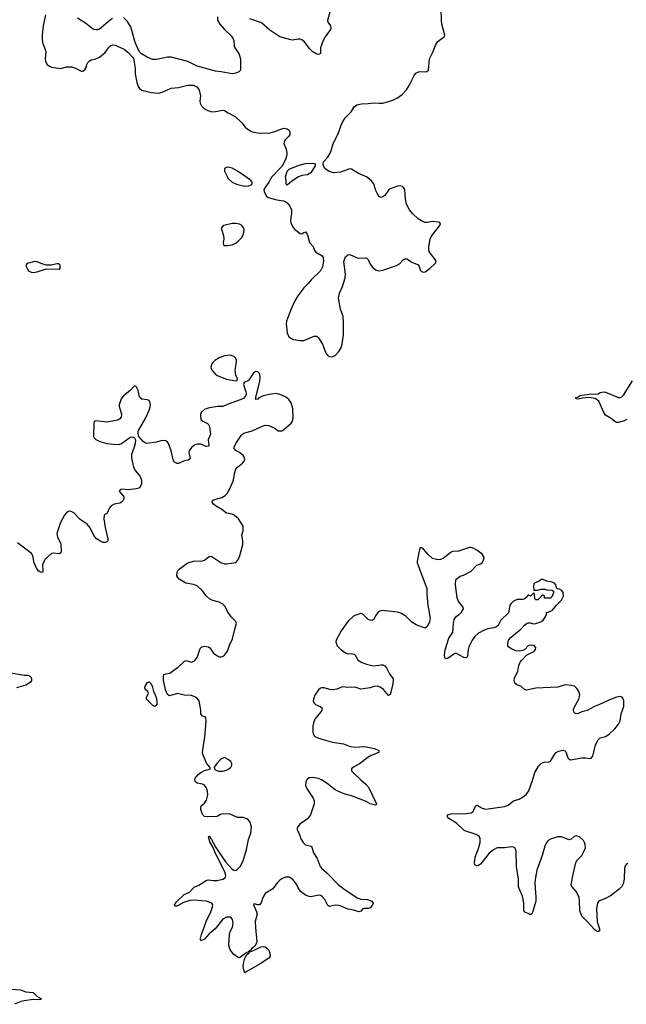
# Model space of a CAD drawing. Header units: inches. Extents: x 1843750 to 1959452, y 907112 to 1016326.
# Tile 68 of 137: x 1893123 to 1899715, y 971810 to 982517. Entities that reach past the tile are written whole.
import ezdxf

# ---------------------------------------------------------------- set-up
doc = ezdxf.new("R2010")
doc.units = ezdxf.units.IN
doc.header["$MEASUREMENT"] = 0
doc.layers.add('B8997', color=7, linetype='Continuous')
doc.layers.add('B8998', color=7, linetype='Continuous')

msp = doc.modelspace()

# ---------------------------------------------------------------- linework, layer by layer
at = {"layer": 'B8997', "color": 6}
for points, elevation in [([(1896335, 980000), (1896342, 979990), (1896410, 979951), (1896419, 979930), (1896424, 979890), (1896414, 979830), (1896393, 979787), (1896290, 979690), (1896258, 979650), (1896210, 979602), (1896145, 979515), (1896109, 979451), (1896064, 979356), (1896021, 979239), (1896019, 979210), (1896031, 979111), (1896049, 979069), (1896075, 979050), (1896100, 979040), (1896170, 979028), (1896210, 979028), (1896324, 979076), (1896350, 979076), (1896370, 979058), (1896413, 978990), (1896450, 978891), (1896466, 978870), (1896490, 978855), (1896510, 978850), (1896530, 978854), (1896550, 978866), (1896590, 978910), (1896615, 978950), (1896627, 978990), (1896641, 979090), (1896643, 979230), (1896638, 979290), (1896609, 979370), (1896587, 979490), (1896598, 979542), (1896630, 979614), (1896659, 979710), (1896662, 979750), (1896647, 979887), (1896662, 979938), (1896690, 979960), (1896710, 979963), (1896790, 979926), (1896810, 979924), (1896890, 979929), (1896909, 979910), (1896930, 979859), (1896961, 979821), (1896990, 979796), (1897010, 979788), (1897030, 979786), (1897070, 979792), (1897216, 979844), (1897250, 979864), (1897290, 979904), (1897310, 979915), (1897330, 979915), (1897390, 979876), (1897455, 979850), (1897479, 979790), (1897490, 979779), (1897510, 979771), (1897530, 979776), (1897580, 979810), (1897641, 979870), (1897647, 979890), (1897637, 979910), (1897577, 979990), (1897574, 980000)], 600), ([(1899730, 973342), (1899714, 973330), (1899704, 973316), (1899696, 973290), (1899691, 973170), (1899680, 973120), (1899666, 973090), (1899639, 973061), (1899544, 972990), (1899490, 972960), (1899423, 972937), (1899411, 972929), (1899401, 972910), (1899390, 972850), (1899400, 972710), (1899404, 972684), (1899425, 972630), (1899423, 972610), (1899410, 972598), (1899390, 972606), (1899370, 972623), (1899290, 972712), (1899230, 972768), (1899209, 972830), (1899208, 972930), (1899203, 972970), (1899172, 973032), (1899123, 973090), (1899117, 973110), (1899130, 973190), (1899168, 973352), (1899182, 973378), (1899233, 973430), (1899255, 973470), (1899270, 973510), (1899269, 973549), (1899261, 973570), (1899250, 973590), (1899207, 973630), (1899170, 973641), (1899150, 973636), (1899114, 973606), (1899090, 973599), (1899011, 973631), (1898970, 973632), (1898890, 973604), (1898867, 973590), (1898848, 973570), (1898828, 973530), (1898799, 973430), (1898743, 973270), (1898727, 973190), (1898722, 973130), (1898733, 972970), (1898732, 972930), (1898697, 972810), (1898690, 972793), (1898670, 972784), (1898650, 972798), (1898612, 972812), (1898600, 972830), (1898601, 972910), (1898587, 972987), (1898549, 973069), (1898545, 973090), (1898542, 973170), (1898522, 973310), (1898517, 973470), (1898514, 973490), (1898502, 973510), (1898490, 973519), (1898470, 973523), (1898390, 973512), (1898310, 973512), (1898270, 973490), (1898226, 973454), (1898130, 973333), (1898110, 973320), (1898090, 973315), (1898070, 973327), (1898067, 973350), (1898074, 973410), (1898110, 973506), (1898126, 973570), (1898128, 973610), (1898120, 973630), (1898097, 973650), (1898050, 973669), (1897972, 973692), (1897950, 973704), (1897870, 973780), (1897786, 973830), (1897770, 973850), (1897773, 973870), (1897810, 973881), (1897974, 973886), (1898030, 973892), (1898050, 973908), (1898076, 973964), (1898090, 973974), (1898150, 973942), (1898190, 973931), (1898390, 973960), (1898430, 973974), (1898490, 974024), (1898550, 974042), (1898595, 974065), (1898626, 974090), (1898657, 974130), (1898697, 974243), (1898722, 974330), (1898760, 974400), (1898790, 974429), (1898810, 974440), (1898830, 974445), (1898870, 974442), (1898890, 974453), (1898933, 974527), (1898953, 974547), (1898978, 974562), (1899030, 974574), (1899047, 974567), (1899057, 974557), (1899081, 974490), (1899090, 974478), (1899110, 974468), (1899230, 974491), (1899270, 974490), (1899310, 974484), (1899332, 974488), (1899351, 974510), (1899380, 974630), (1899410, 974685), (1899430, 974706), (1899490, 974724), (1899530, 974746), (1899590, 974805), (1899630, 974858), (1899647, 974893), (1899659, 974970), (1899688, 975050), (1899688, 975110), (1899679, 975139), (1899670, 975151), (1899650, 975156), (1899610, 975149), (1899524, 975116), (1899415, 975065), (1899370, 975050), (1899290, 975006), (1899233, 974990), (1899190, 974972), (1899170, 974970), (1899150, 974980), (1899142, 975010), (1899146, 975030), (1899200, 975130), (1899209, 975170), (1899198, 975210), (1899182, 975242), (1899153, 975270), (1899118, 975278), (1899050, 975284), (1898970, 975257), (1898730, 975249), (1898650, 975228), (1898630, 975226), (1898610, 975234), (1898570, 975269), (1898525, 975285), (1898503, 975303), (1898495, 975330), (1898499, 975361), (1898536, 975430), (1898547, 975493), (1898561, 975530), (1898575, 975550), (1898632, 975608), (1898690, 975634), (1898714, 975650), (1898729, 975670), (1898731, 975690), (1898712, 975712), (1898670, 975717), (1898649, 975710), (1898611, 975669), (1898590, 975656), (1898550, 975649), (1898515, 975655), (1898459, 975679), (1898436, 975696), (1898428, 975710), (1898426, 975730), (1898436, 975770), (1898461, 975799), (1898514, 975846), (1898570, 975888), (1898607, 975933), (1898630, 975950), (1898650, 975958), (1898670, 975959), (1898710, 975949), (1898733, 975950), (1898786, 975970), (1898810, 975988), (1898841, 976030), (1898849, 976050), (1898849, 976071), (1898867, 976073), (1898878, 976082), (1898910, 976091), (1898954, 976147), (1899010, 976203), (1899031, 976250), (1899027, 976287), (1899015, 976310), (1898990, 976324), (1898968, 976328), (1898958, 976338), (1898949, 976370), (1898933, 976390), (1898910, 976401), (1898852, 976412), (1898812, 976428), (1898790, 976429), (1898768, 976412), (1898718, 976390), (1898710, 976382), (1898705, 976350), (1898710, 976314), (1898750, 976312), (1898790, 976325), (1898830, 976325), (1898850, 976318), (1898910, 976312), (1898922, 976302), (1898925, 976290), (1898922, 976278), (1898913, 976267), (1898912, 976248), (1898898, 976242), (1898893, 976227), (1898830, 976226), (1898826, 976230), (1898826, 976250), (1898810, 976258), (1898794, 976250), (1898754, 976210), (1898730, 976209), (1898720, 976220), (1898718, 976270), (1898710, 976286), (1898672, 976248), (1898650, 976262), (1898638, 976242), (1898604, 976216), (1898588, 976212), (1898530, 976211), (1898490, 976194), (1898463, 976170), (1898450, 976150), (1898434, 976066), (1898353, 975987), (1898322, 975930), (1898304, 975916), (1898277, 975903), (1898210, 975893), (1898170, 975880), (1898110, 975847), (1898070, 975811), (1898041, 975770), (1898003, 975697), (1897997, 975670), (1897990, 975594), (1897979, 975581), (1897970, 975577), (1897950, 975583), (1897870, 975624), (1897850, 975626), (1897790, 975582), (1897770, 975570), (1897750, 975567), (1897742, 975582), (1897739, 975610), (1897746, 975666), (1897785, 975790), (1897830, 975856), (1897837, 975950), (1897846, 975994), (1897868, 976032), (1897898, 976050), (1897925, 976075), (1897944, 976110), (1897943, 976130), (1897892, 976190), (1897877, 976230), (1897858, 976370), (1897861, 976430), (1897910, 976464), (1897944, 976476), (1898030, 976521), (1898090, 976586), (1898130, 976600), (1898147, 976610), (1898168, 976650), (1898169, 976670), (1898150, 976706), (1898091, 976750), (1898050, 976772), (1898030, 976779), (1898010, 976779), (1897890, 976736), (1897830, 976734), (1897810, 976727), (1897723, 976657), (1897694, 976646), (1897665, 976645), (1897610, 976659), (1897562, 976702), (1897510, 976760), (1897490, 976773), (1897470, 976773), (1897441, 976630), (1897442, 976610), (1897547, 976330), (1897546, 976270), (1897557, 976150), (1897582, 976010), (1897576, 975964), (1897550, 975917), (1897530, 975901), (1897430, 975937), (1897385, 975965), (1897318, 976030), (1897263, 976063), (1897230, 976073), (1897066, 976094), (1897035, 976085), (1897016, 976070), (1896990, 976034), (1896970, 975996), (1896950, 975983), (1896930, 975986), (1896910, 975995), (1896850, 976052), (1896830, 976058), (1896776, 976043), (1896750, 976031), (1896690, 975973), (1896616, 975870), (1896562, 975770), (1896560, 975750), (1896574, 975710), (1896620, 975660), (1896670, 975628), (1896690, 975623), (1896730, 975624), (1896756, 975616), (1896767, 975607), (1896796, 975556), (1896835, 975530), (1896890, 975508), (1896950, 975495), (1896970, 975492), (1897050, 975503), (1897070, 975501), (1897091, 975491), (1897108, 975468), (1897142, 975402), (1897181, 975350), (1897179, 975290), (1897150, 975178), (1897130, 975169), (1897075, 975235), (1897039, 975259), (1897010, 975268), (1896973, 975267), (1896930, 975252), (1896830, 975236), (1896770, 975260), (1896690, 975255), (1896630, 975264), (1896570, 975238), (1896530, 975231), (1896493, 975233), (1896430, 975252), (1896410, 975253), (1896390, 975248), (1896369, 975230), (1896329, 975170), (1896315, 975130), (1896313, 975110), (1896323, 975083), (1896338, 975070), (1896389, 975049), (1896409, 975030), (1896407, 975010), (1896397, 974990), (1896330, 974911), (1896316, 974870), (1896310, 974830), (1896309, 974769), (1896311, 974750), (1896327, 974727), (1896352, 974712), (1896397, 974697), (1896522, 974662), (1896642, 974642), (1896714, 974614), (1896770, 974605), (1896870, 974615), (1896977, 974590), (1897026, 974570), (1897026, 974550), (1896944, 974516), (1896905, 974495), (1896815, 974425), (1896752, 974390), (1896727, 974370), (1896729, 974350), (1896745, 974330), (1896829, 974250), (1896885, 974205), (1896915, 974170), (1897001, 973990), (1896999, 973981), (1896990, 973974), (1896930, 973990), (1896879, 974019), (1896792, 974050), (1896730, 974078), (1896670, 974092), (1896620, 974110), (1896550, 974144), (1896465, 974210), (1896402, 974250), (1896370, 974264), (1896310, 974277), (1896270, 974271), (1896243, 974250), (1896232, 974230), (1896229, 974190), (1896246, 974150), (1896312, 974052), (1896324, 974024), (1896324, 973990), (1896282, 973870), (1896250, 973828), (1896166, 973770), (1896139, 973730), (1896137, 973710), (1896166, 973646), (1896177, 973610), (1896202, 973570), (1896230, 973546), (1896289, 973529), (1896299, 973519), (1896316, 973456), (1896355, 973395), (1896389, 973310), (1896404, 973290), (1896460, 973240), (1896588, 973110), (1896645, 973065), (1896791, 972969), (1896830, 972955), (1896903, 972950), (1896950, 972930), (1896965, 972910), (1896958, 972890), (1896930, 972858), (1896910, 972851), (1896870, 972852), (1896852, 972848), (1896830, 972824), (1896810, 972815), (1896755, 972835), (1896690, 972845), (1896618, 972878), (1896590, 972885), (1896550, 972887), (1896490, 972873), (1896470, 972883), (1896439, 972950), (1896410, 972983), (1896390, 972992), (1896370, 972996), (1896290, 972980), (1896270, 972981), (1896230, 972997), (1896176, 973036), (1896144, 973084), (1896130, 973115), (1896090, 973166), (1896050, 973192), (1896010, 973193), (1895970, 973175), (1895950, 973160), (1895920, 973130), (1895873, 973067), (1895790, 973014), (1895765, 972970), (1895746, 972914), (1895730, 972893), (1895710, 972891), (1895670, 972901), (1895665, 972895), (1895697, 972817), (1895703, 972790), (1895682, 972710), (1895684, 972644), (1895701, 972490), (1895694, 972466), (1895678, 972442), (1895639, 972410), (1895637, 972403), (1895615, 972390), (1895618, 972382), (1895610, 972384), (1895604, 972376), (1895590, 972375), (1895578, 972362), (1895510, 972316), (1895490, 972321), (1895450, 972352), (1895410, 972404), (1895396, 972450), (1895402, 972570), (1895410, 972602), (1895434, 972650), (1895441, 972690), (1895434, 972734), (1895426, 972746), (1895410, 972759), (1895370, 972759), (1895330, 972737), (1895247, 972630), (1895183, 972577), (1895130, 972518), (1895090, 972501), (1895086, 972510), (1895086, 972526), (1895098, 972570), (1895157, 972730), (1895196, 972804), (1895219, 972870), (1895222, 972890), (1895212, 972910), (1895149, 972930), (1895010, 972944), (1894970, 972939), (1894903, 972917), (1894830, 972879), (1894810, 972879), (1894805, 972890), (1894830, 972928), (1894910, 973005), (1894967, 973030), (1895017, 973083), (1895070, 973106), (1895150, 973158), (1895170, 973162), (1895230, 973155), (1895270, 973155), (1895330, 973170), (1895359, 973190), (1895363, 973210), (1895352, 973250), (1895250, 973451), (1895222, 973522), (1895190, 973578), (1895176, 973630), (1895181, 973639), (1895190, 973637), (1895196, 973616), (1895210, 973601), (1895218, 973578), (1895230, 973564), (1895255, 973515), (1895359, 973359), (1895430, 973279), (1895450, 973267), (1895470, 973266), (1895490, 973280), (1895518, 973310), (1895550, 973370), (1895588, 973492), (1895610, 973601), (1895635, 973670), (1895643, 973737), (1895629, 973790), (1895610, 973814), (1895590, 973828), (1895550, 973840), (1895490, 973843), (1895410, 973877), (1895330, 973880), (1895306, 973874), (1895270, 973854), (1895167, 973847), (1895130, 973853), (1895110, 973875), (1895091, 973929), (1895090, 973950), (1895096, 973970), (1895130, 973996), (1895152, 974030), (1895168, 974088), (1895165, 974130), (1895149, 974169), (1895130, 974193), (1895110, 974203), (1895050, 974216), (1895033, 974230), (1895026, 974250), (1895030, 974270), (1895063, 974310), (1895090, 974330), (1895130, 974353), (1895198, 974370), (1895189, 974390), (1895151, 974431), (1895113, 974530), (1895111, 974550), (1895122, 974650), (1895134, 974710), (1895150, 974890), (1895146, 974926), (1895137, 974937), (1895110, 974944), (1895090, 974969), (1895092, 975008), (1895074, 975110), (1895060, 975130), (1895035, 975150), (1894990, 975169), (1894910, 975171), (1894838, 975190), (1894750, 975166), (1894730, 975179), (1894708, 975228), (1894686, 975334), (1894685, 975375), (1894690, 975397), (1894710, 975404), (1894755, 975410), (1894796, 975444), (1894844, 975476), (1894910, 975537), (1894930, 975549), (1894990, 975532), (1895018, 975542), (1895030, 975552), (1895050, 975582), (1895079, 975670), (1895090, 975690), (1895101, 975699), (1895130, 975704), (1895176, 975696), (1895190, 975688), (1895230, 975630), (1895253, 975610), (1895290, 975589), (1895310, 975587), (1895328, 975592), (1895350, 975605), (1895382, 975650), (1895403, 975717), (1895436, 975784), (1895460, 975890), (1895480, 975950), (1895472, 975972), (1895422, 976022), (1895382, 976082), (1895355, 976135), (1895330, 976163), (1895290, 976183), (1895221, 976201), (1895190, 976215), (1895153, 976250), (1895107, 976310), (1895050, 976359), (1895010, 976376), (1894928, 976388), (1894854, 976434), (1894840, 976450), (1894831, 976470), (1894835, 976510), (1894844, 976530), (1894857, 976543), (1894913, 976587), (1894949, 976610), (1895010, 976630), (1895110, 976631), (1895130, 976638), (1895170, 976672), (1895190, 976682), (1895210, 976678), (1895310, 976615), (1895350, 976600), (1895370, 976599), (1895450, 976609), (1895470, 976616), (1895490, 976636), (1895510, 976675), (1895546, 976810), (1895548, 976850), (1895535, 976910), (1895550, 976962), (1895550, 977010), (1895499, 977090), (1895484, 977104), (1895452, 977130), (1895430, 977139), (1895370, 977151), (1895320, 977190), (1895252, 977230), (1895228, 977250), (1895213, 977270), (1895217, 977290), (1895230, 977297), (1895319, 977321), (1895357, 977343), (1895377, 977363), (1895403, 977410), (1895445, 977510), (1895456, 977584), (1895472, 977628), (1895490, 977650), (1895545, 977695), (1895563, 977717), (1895568, 977730), (1895567, 977750), (1895555, 977775), (1895512, 977812), (1895470, 977834), (1895455, 977855), (1895453, 977870), (1895470, 977910), (1895530, 977996), (1895547, 978013), (1895570, 978025), (1895650, 978046), (1895750, 978095), (1895790, 978107), (1895830, 978105), (1895895, 978075), (1895930, 978048), (1895970, 978048), (1895990, 978056), (1896072, 978128), (1896086, 978150), (1896094, 978190), (1896091, 978290), (1896073, 978350), (1896046, 978386), (1896010, 978415), (1895950, 978442), (1895909, 978451), (1895855, 978445), (1895770, 978425), (1895719, 978401), (1895710, 978389), (1895690, 978388), (1895689, 978410), (1895734, 978586), (1895736, 978630), (1895727, 978670), (1895710, 978687), (1895687, 978690), (1895660, 978670), (1895610, 978593), (1895562, 978570), (1895558, 978562), (1895556, 978550), (1895582, 978470), (1895583, 978450), (1895582, 978430), (1895558, 978402), (1895518, 978382), (1895390, 978337), (1895330, 978311), (1895270, 978311), (1895170, 978294), (1895130, 978278), (1895098, 978250), (1895089, 978230), (1895086, 978210), (1895093, 978170), (1895113, 978150), (1895165, 978125), (1895178, 978110), (1895186, 978090), (1895197, 978010), (1895171, 977950), (1895178, 977890), (1895170, 977879), (1895150, 977876), (1895090, 977900), (1895050, 977901), (1895027, 977893), (1894990, 977866), (1894964, 977830), (1894961, 977810), (1894975, 977750), (1894966, 977733), (1894953, 977727), (1894910, 977721), (1894850, 977691), (1894830, 977690), (1894806, 977706), (1894789, 977730), (1894770, 977830), (1894740, 977910), (1894727, 977930), (1894710, 977939), (1894670, 977941), (1894610, 977924), (1894504, 977910), (1894490, 977913), (1894463, 977930), (1894415, 977990), (1894411, 978030), (1894414, 978050), (1894492, 978188), (1894536, 978290), (1894545, 978330), (1894542, 978350), (1894530, 978375), (1894510, 978385), (1894451, 978391), (1894429, 978409), (1894420, 978430), (1894410, 978484), (1894390, 978529), (1894370, 978534), (1894320, 978480), (1894250, 978426), (1894227, 978393), (1894205, 978330), (1894205, 978310), (1894228, 978230), (1894224, 978196), (1894210, 978176), (1894190, 978163), (1894170, 978157), (1894070, 978140), (1893946, 978154), (1893933, 978147), (1893928, 978132), (1893926, 977986), (1893933, 977970), (1893950, 977953), (1893995, 977930), (1894070, 977907), (1894170, 977896), (1894210, 977902), (1894230, 977910), (1894310, 977968), (1894330, 977977), (1894350, 977982), (1894371, 977971), (1894380, 977950), (1894377, 977910), (1894367, 977870), (1894337, 977790), (1894337, 977750), (1894361, 977650), (1894383, 977610), (1894431, 977551), (1894445, 977510), (1894445, 977470), (1894440, 977450), (1894428, 977432), (1894416, 977424), (1894390, 977416), (1894310, 977406), (1894230, 977411), (1894215, 977405), (1894205, 977390), (1894255, 977330), (1894256, 977310), (1894246, 977290), (1894230, 977270), (1894210, 977260), (1894150, 977247), (1894116, 977230), (1894098, 977210), (1894070, 977144), (1894050, 977141), (1894040, 977130), (1894036, 977090), (1894050, 976996), (1894082, 976870), (1894079, 976850), (1894070, 976840), (1894050, 976831), (1894030, 976833), (1894003, 976843), (1893957, 976870), (1893928, 976908), (1893888, 976990), (1893855, 977030), (1893781, 977081), (1893710, 977153), (1893690, 977166), (1893670, 977172), (1893650, 977169), (1893628, 977152), (1893610, 977130), (1893566, 977050), (1893528, 976930), (1893533, 976890), (1893565, 976830), (1893571, 976810), (1893574, 976730), (1893570, 976719), (1893550, 976708), (1893490, 976715), (1893470, 976711), (1893401, 976650), (1893387, 976630), (1893371, 976590), (1893375, 976525), (1893370, 976506), (1893350, 976508), (1893330, 976520), (1893310, 976547), (1893280, 976610), (1893266, 976686), (1893252, 976712), (1893098, 976830)], 600), ([(1899720, 978170), (1899690, 978156), (1899630, 978138), (1899610, 978138), (1899590, 978147), (1899550, 978179), (1899490, 978217), (1899470, 978244), (1899417, 978370), (1899376, 978396), (1899310, 978408), (1899239, 978401), (1899190, 978390), (1899175, 978395), (1899158, 978410), (1899190, 978416), (1899213, 978430), (1899230, 978435), (1899290, 978441), (1899330, 978450), (1899390, 978444), (1899410, 978450), (1899430, 978464), (1899470, 978470), (1899490, 978466), (1899630, 978409), (1899650, 978409), (1899665, 978415), (1899685, 978435), (1899784, 978590)], 500), ([(1893010, 975418), (1893170, 975390), (1893210, 975389), (1893230, 975383), (1893245, 975370), (1893251, 975350), (1893250, 975330), (1893235, 975310), (1893190, 975281), (1893088, 975252)], 600), ([(1893030, 971976), (1893130, 971967), (1893190, 971947), (1893270, 971938), (1893310, 971897), (1893361, 971870), (1893350, 971861), (1893330, 971858), (1893270, 971861), (1893171, 971849), (1893139, 971841), (1893065, 971810)], 600)]:
    msp.add_lwpolyline(points, dxfattribs=dict(at, elevation=elevation))
for points, elevation in [([(1893410, 979851), (1893468, 979852), (1893526, 979866), (1893546, 979866), (1893559, 979850), (1893559, 979810), (1893550, 979802), (1893410, 979805), (1893310, 979770), (1893270, 979763), (1893250, 979767), (1893230, 979778), (1893210, 979800), (1893197, 979830), (1893197, 979850), (1893208, 979870), (1893290, 979890), (1893310, 979887), (1893370, 979862)], 500), ([(1895410, 978870), (1895350, 978862), (1895290, 978840), (1895242, 978810), (1895221, 978790), (1895207, 978770), (1895199, 978730), (1895217, 978697), (1895242, 978670), (1895270, 978649), (1895370, 978607), (1895470, 978591), (1895487, 978593), (1895489, 978610), (1895473, 978653), (1895465, 978705), (1895476, 978770), (1895477, 978810), (1895470, 978832), (1895450, 978855)], 600), ([(1894590, 975050), (1894570, 975059), (1894502, 975130), (1894502, 975150), (1894522, 975190), (1894516, 975210), (1894491, 975230), (1894482, 975250), (1894486, 975270), (1894510, 975310), (1894525, 975315), (1894530, 975316), (1894550, 975296), (1894564, 975270), (1894577, 975210), (1894590, 975188), (1894610, 975136), (1894614, 975090), (1894612, 975068), (1894610, 975062)], 600), ([(1895350, 974493), (1895330, 974488), (1895310, 974475), (1895266, 974430), (1895236, 974390), (1895238, 974370), (1895256, 974356), (1895286, 974346), (1895330, 974345), (1895370, 974357), (1895396, 974370), (1895418, 974390), (1895427, 974410), (1895428, 974430), (1895416, 974450), (1895390, 974473)], 600), ([(1895570, 972154), (1895564, 972164), (1895554, 972194), (1895552, 972230), (1895559, 972270), (1895571, 972310), (1895584, 972336), (1895601, 972359), (1895618, 972370), (1895621, 972379), (1895658, 972390), (1895745, 972435), (1895770, 972439), (1895790, 972435), (1895810, 972422), (1895830, 972397), (1895841, 972370), (1895844, 972330), (1895830, 972312), (1895735, 972250), (1895590, 972166)], 600)]:
    msp.add_lwpolyline(points, close=True, dxfattribs=dict(at, elevation=elevation))
at = {"layer": 'B8998', "color": 6, "elevation": 600}
for points in [[(1896495, 982615), (1896467, 982510), (1896472, 982490), (1896500, 982450), (1896505, 982430), (1896500, 982410), (1896441, 982330), (1896419, 982290), (1896390, 982210), (1896390, 982149), (1896370, 982138), (1896350, 982144), (1896310, 982167), (1896270, 982207), (1896217, 982277), (1896190, 982297), (1896170, 982304), (1896150, 982304), (1896090, 982295), (1896070, 982297), (1895951, 982331), (1895842, 982402), (1895750, 982484), (1895625, 982525)], [(1897574, 980000), (1897570, 980010), (1897570, 980050), (1897585, 980130), (1897597, 980163), (1897697, 980290), (1897689, 980310), (1897670, 980317), (1897610, 980324), (1897550, 980310), (1897527, 980313), (1897489, 980329), (1897452, 980352), (1897390, 980410), (1897358, 980450), (1897326, 980510), (1897316, 980564), (1897307, 980670), (1897299, 980690), (1897282, 980702), (1897250, 980710), (1897230, 980706), (1897150, 980678), (1897130, 980662), (1897090, 980607), (1897070, 980592), (1897050, 980585), (1897030, 980594), (1897010, 980622), (1896990, 980666), (1896971, 980731), (1896944, 980770), (1896890, 980808), (1896804, 980844), (1896730, 980891), (1896710, 980894), (1896610, 980859), (1896533, 980853), (1896485, 980865), (1896440, 980900), (1896423, 980930), (1896419, 980950), (1896423, 980970), (1896470, 981023), (1896496, 981064), (1896513, 981107), (1896529, 981171), (1896585, 981275), (1896615, 981370), (1896630, 981403), (1896665, 981455), (1896725, 981515), (1896756, 981570), (1896785, 981590), (1896838, 981602), (1896910, 981604), (1896970, 981614), (1897030, 981609), (1897070, 981611), (1897178, 981642), (1897230, 981667), (1897278, 981702), (1897326, 981754), (1897357, 981803), (1897408, 981910), (1897426, 981934), (1897450, 981947), (1897470, 981952), (1897530, 981949), (1897548, 981952), (1897567, 981970), (1897578, 982090), (1897586, 982114), (1897617, 982170), (1897640, 982240), (1897663, 982277), (1897684, 982296), (1897736, 982330), (1897744, 982350), (1897710, 982470), (1897705, 982510), (1897703, 982637)], [(1893403, 982570), (1893378, 982450), (1893368, 982350), (1893366, 982310), (1893371, 982270), (1893408, 982170), (1893400, 982090), (1893404, 982064), (1893421, 982030), (1893446, 982010), (1893470, 982000), (1893570, 981987), (1893630, 982003), (1893690, 982004), (1893730, 981990), (1893790, 981959), (1893810, 981957), (1893830, 981971), (1893842, 981990), (1893852, 982030), (1893862, 982050), (1893880, 982070), (1893900, 982080), (1893950, 982092), (1893989, 982110), (1894050, 982160), (1894088, 982212), (1894110, 982233), (1894130, 982242), (1894159, 982239), (1894257, 982197), (1894301, 982161), (1894358, 982098), (1894379, 981990), (1894379, 981930), (1894394, 981834), (1894410, 981791), (1894424, 981770), (1894450, 981750), (1894550, 981724), (1894630, 981719), (1894670, 981730), (1894770, 981773), (1894850, 981779), (1894950, 981805), (1895010, 981804), (1895047, 981787), (1895072, 981752), (1895086, 981690), (1895079, 981630), (1895083, 981610), (1895099, 981579), (1895126, 981550), (1895168, 981528), (1895210, 981516), (1895250, 981517), (1895330, 981535), (1895350, 981530), (1895390, 981504), (1895466, 981466), (1895537, 981397), (1895572, 981350), (1895626, 981310), (1895650, 981298), (1895706, 981286), (1895830, 981282), (1895883, 981297), (1895990, 981337), (1896030, 981331), (1896050, 981315), (1896060, 981290), (1896059, 981270), (1896048, 981250), (1896008, 981210), (1895995, 981185), (1895994, 981170), (1896020, 981110), (1896025, 981070), (1896022, 981030), (1896014, 981006), (1895976, 980924), (1895864, 980810), (1895830, 980749), (1895785, 980690), (1895776, 980670), (1895781, 980650), (1895802, 980602), (1895823, 980583), (1895917, 980557), (1895990, 980548), (1896010, 980541), (1896038, 980518), (1896059, 980490), (1896075, 980450), (1896077, 980410), (1896068, 980370), (1896065, 980330), (1896069, 980309), (1896087, 980270), (1896110, 980241), (1896170, 980191), (1896190, 980187), (1896210, 980203), (1896230, 980211), (1896250, 980176), (1896273, 980093), (1896311, 980050), (1896328, 980010), (1896335, 980000)], [(1894131, 982529), (1894110, 982516), (1893990, 982415), (1893970, 982407), (1893953, 982407), (1893930, 982412), (1893910, 982423), (1893838, 982478), (1893750, 982533)], [(1895273, 982550), (1895273, 982513), (1895296, 982470), (1895350, 982410), (1895422, 982342), (1895441, 982310), (1895449, 982290), (1895453, 982230), (1895462, 982210), (1895504, 982150), (1895523, 982090), (1895523, 981970), (1895503, 981950), (1895470, 981935), (1895430, 981930), (1895311, 981951), (1895250, 981956), (1895050, 982010), (1894950, 982062), (1894770, 982111), (1894730, 982111), (1894610, 982085), (1894566, 982086), (1894508, 982108), (1894446, 982146), (1894421, 982170), (1894377, 982270), (1894330, 982438), (1894290, 982502), (1894250, 982540)]]:
    msp.add_lwpolyline(points, dxfattribs=at)
for points in [[(1895390, 980915), (1895366, 980910), (1895350, 980894), (1895347, 980890), (1895350, 980870), (1895390, 980791), (1895430, 980751), (1895478, 980730), (1895570, 980708), (1895609, 980711), (1895637, 980723), (1895649, 980731), (1895649, 980750), (1895633, 980770), (1895580, 980810), (1895491, 980870), (1895430, 980902)], [(1896030, 980718), (1896018, 980730), (1896019, 980770), (1896012, 980810), (1896029, 980870), (1896050, 980893), (1896150, 980933), (1896230, 980953), (1896310, 980957), (1896330, 980955), (1896335, 980950), (1896333, 980927), (1896285, 980850), (1896250, 980830), (1896190, 980822), (1896152, 980808), (1896079, 980761)], [(1895470, 980302), (1895430, 980300), (1895342, 980278), (1895325, 980270), (1895311, 980250), (1895338, 980170), (1895340, 980130), (1895335, 980095), (1895338, 980070), (1895350, 980063), (1895382, 980062), (1895430, 980069), (1895470, 980087), (1895498, 980110), (1895535, 980150), (1895555, 980190), (1895563, 980223), (1895559, 980250), (1895538, 980278), (1895513, 980293)]]:
    msp.add_lwpolyline(points, close=True, dxfattribs=at)

doc.saveas('drawing.dxf')
